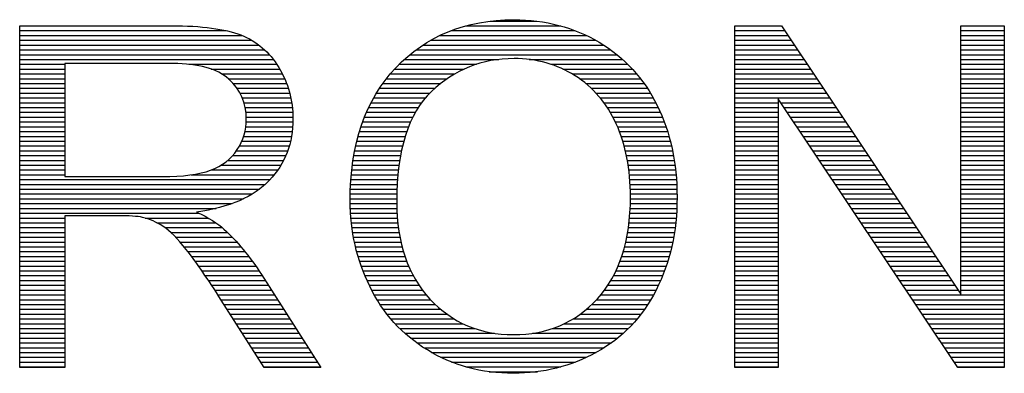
# Model space of a CAD drawing. Header units: millimetres. Extents: x 0 to 1105, y 0 to 772.
# Tile 23 of 50: x 345 to 382, y 93 to 106. Entities that reach past the tile are written whole.
import ezdxf

# ---------------------------------------------------------------- set-up
doc = ezdxf.new("R2010")
doc.units = ezdxf.units.MM
doc.header["$LTSCALE"] = 60.775
doc.layers.get('0').update_dxf_attribs({"linetype": 'CONTINUOUS'})

msp = doc.modelspace()

# ---------------------------------------------------------------- linework, layer by layer
at = {"color": 4, "linetype": 'Continuous'}
for p, q in [((345.28, 93.099), (345.28, 105.692)), ((345.28, 105.692), (350.863, 105.692)), ((345.28, 105.687), (351.246, 105.687)), ((361.7, 105.687), (365.209, 105.687)), ((362.612, 105.864), (364.317, 105.864)), ((371.624, 93.099), (371.624, 105.692)), ((371.624, 105.692), (373.334, 105.692)), ((371.624, 105.687), (373.337, 105.687)), ((373.334, 105.692), (379.948, 95.805)), ((379.948, 95.805), (379.948, 105.692)), ((379.948, 105.692), (381.546, 105.692)), ((379.948, 105.687), (381.546, 105.687)), ((381.546, 105.692), (381.546, 93.099)), ((345.28, 105.51), (352.89, 105.51)), ((345.28, 105.333), (353.469, 105.333)), ((360.753, 105.333), (366.155, 105.333)), ((361.162, 105.51), (365.744, 105.51)), ((371.624, 105.51), (373.455, 105.51)), ((371.624, 105.333), (373.574, 105.333)), ((379.948, 105.51), (381.546, 105.51)), ((379.948, 105.333), (381.546, 105.333)), ((345.28, 105.156), (353.827, 105.156)), ((345.28, 104.979), (354.091, 104.979)), ((360.13, 104.979), (366.79, 104.979)), ((360.418, 105.156), (366.496, 105.156)), ((371.624, 105.156), (373.692, 105.156)), ((371.624, 104.979), (373.81, 104.979)), ((379.948, 105.156), (381.546, 105.156)), ((379.948, 104.979), (381.546, 104.979)), ((345.28, 104.802), (354.301, 104.802)), ((345.28, 104.625), (354.475, 104.625)), ((345.28, 104.448), (354.622, 104.448)), ((359.448, 104.448), (362.924, 104.448)), ((359.652, 104.625), (367.281, 104.625)), ((359.878, 104.802), (367.049, 104.802)), ((364.042, 104.448), (367.489, 104.448)), ((371.624, 104.802), (373.929, 104.802)), ((371.624, 104.625), (374.047, 104.625)), ((371.624, 104.448), (374.166, 104.448)), ((379.948, 104.802), (381.546, 104.802)), ((379.948, 104.625), (381.546, 104.625)), ((379.948, 104.448), (381.546, 104.448)), ((345.28, 104.271), (346.946, 104.271)), ((345.28, 104.094), (346.946, 104.094)), ((350.93, 104.299), (346.946, 104.299)), ((346.946, 104.299), (346.946, 100.133)), ((351.514, 104.271), (354.749, 104.271)), ((352.337, 104.094), (354.86, 104.094)), ((359.09, 104.094), (361.65, 104.094)), ((359.262, 104.271), (362.105, 104.271)), ((364.843, 104.271), (367.677, 104.271)), ((365.29, 104.094), (367.848, 104.094)), ((371.624, 104.271), (374.284, 104.271)), ((371.624, 104.094), (374.402, 104.094)), ((379.948, 104.271), (381.546, 104.271)), ((379.948, 104.094), (381.546, 104.094)), ((345.28, 103.917), (346.946, 103.917)), ((345.28, 103.74), (346.946, 103.74)), ((352.716, 103.917), (354.957, 103.917)), ((352.962, 103.74), (355.041, 103.74)), ((358.788, 103.74), (361.028, 103.74)), ((358.933, 103.917), (361.308, 103.917)), ((365.627, 103.917), (368.005, 103.917)), ((365.901, 103.74), (368.148, 103.74)), ((371.624, 103.917), (374.521, 103.917)), ((371.624, 103.74), (374.639, 103.74)), ((379.948, 103.917), (381.546, 103.917)), ((379.948, 103.74), (381.546, 103.74)), ((345.28, 103.563), (346.946, 103.563)), ((345.28, 103.386), (346.946, 103.386)), ((353.143, 103.563), (355.113, 103.563)), ((353.286, 103.386), (355.175, 103.386)), ((358.533, 103.386), (360.577, 103.386)), ((358.656, 103.563), (360.788, 103.563)), ((366.133, 103.563), (368.28, 103.563)), ((366.334, 103.386), (368.401, 103.386)), ((371.624, 103.563), (374.758, 103.563)), ((371.624, 103.386), (374.876, 103.386)), ((379.948, 103.563), (381.546, 103.563)), ((379.948, 103.386), (381.546, 103.386)), ((345.28, 103.209), (346.946, 103.209)), ((345.28, 103.032), (346.946, 103.032)), ((353.397, 103.209), (355.226, 103.209)), ((353.482, 103.032), (355.268, 103.032)), ((358.318, 103.032), (360.225, 103.032)), ((358.421, 103.209), (360.388, 103.209)), ((366.509, 103.209), (368.512, 103.209)), ((366.664, 103.032), (368.615, 103.032)), ((371.624, 103.209), (374.995, 103.209)), ((371.624, 103.032), (375.113, 103.032)), ((379.837, 93.099), (373.222, 102.994)), ((373.222, 102.994), (373.222, 93.099)), ((379.948, 103.209), (381.546, 103.209)), ((379.948, 103.032), (381.546, 103.032)), ((345.28, 102.855), (346.946, 102.855)), ((345.28, 102.678), (346.946, 102.678)), ((353.545, 102.855), (355.3, 102.855)), ((353.588, 102.678), (355.323, 102.678)), ((358.135, 102.678), (359.962, 102.678)), ((358.223, 102.855), (360.084, 102.855)), ((366.801, 102.855), (368.71, 102.855)), ((366.924, 102.678), (368.798, 102.678)), ((371.624, 102.855), (373.222, 102.855)), ((371.624, 102.678), (373.222, 102.678)), ((373.315, 102.855), (375.231, 102.855)), ((373.434, 102.678), (375.35, 102.678)), ((379.948, 102.855), (381.546, 102.855)), ((379.948, 102.678), (381.546, 102.678)), ((345.28, 102.501), (346.946, 102.501)), ((345.28, 102.324), (346.946, 102.324)), ((353.615, 102.501), (355.338, 102.501)), ((353.627, 102.324), (355.345, 102.324)), ((357.981, 102.324), (359.761, 102.324)), ((358.055, 102.501), (359.855, 102.501)), ((367.033, 102.501), (368.879, 102.501)), ((367.132, 102.324), (368.954, 102.324)), ((371.624, 102.501), (373.222, 102.501)), ((371.624, 102.324), (373.222, 102.324)), ((373.552, 102.501), (375.468, 102.501)), ((373.67, 102.324), (375.587, 102.324)), ((379.948, 102.501), (381.546, 102.501)), ((379.948, 102.324), (381.546, 102.324)), ((345.28, 102.147), (346.946, 102.147)), ((345.28, 101.97), (346.946, 101.97)), ((353.609, 101.97), (355.336, 101.97)), ((353.625, 102.147), (355.344, 102.147)), ((357.852, 101.97), (359.603, 101.97)), ((357.914, 102.147), (359.677, 102.147)), ((367.22, 102.147), (369.023, 102.147)), ((367.3, 101.97), (369.087, 101.97)), ((371.624, 102.147), (373.222, 102.147)), ((371.624, 101.97), (373.222, 101.97)), ((373.789, 102.147), (375.705, 102.147)), ((373.907, 101.97), (375.823, 101.97)), ((379.948, 102.147), (381.546, 102.147)), ((379.948, 101.97), (381.546, 101.97)), ((345.28, 101.793), (346.946, 101.793)), ((345.28, 101.616), (346.946, 101.616)), ((353.528, 101.616), (355.293, 101.616)), ((353.577, 101.793), (355.319, 101.793)), ((357.745, 101.616), (359.48, 101.616)), ((357.796, 101.793), (359.538, 101.793)), ((367.371, 101.793), (369.145, 101.793)), ((367.436, 101.616), (369.198, 101.616)), ((371.624, 101.793), (373.222, 101.793)), ((371.624, 101.616), (373.222, 101.616)), ((374.025, 101.793), (375.942, 101.793)), ((374.144, 101.616), (376.06, 101.616)), ((379.948, 101.793), (381.546, 101.793)), ((379.948, 101.616), (381.546, 101.616)), ((345.28, 101.439), (346.946, 101.439)), ((345.28, 101.262), (346.946, 101.262)), ((353.374, 101.262), (355.211, 101.262)), ((353.461, 101.439), (355.257, 101.439)), ((357.657, 101.262), (359.383, 101.262)), ((357.699, 101.439), (359.428, 101.439)), ((367.493, 101.439), (369.245, 101.439)), ((367.545, 101.262), (369.288, 101.262)), ((371.624, 101.439), (373.222, 101.439)), ((371.624, 101.262), (373.222, 101.262)), ((374.262, 101.439), (376.179, 101.439)), ((374.38, 101.262), (376.297, 101.262)), ((379.948, 101.439), (381.546, 101.439)), ((379.948, 101.262), (381.546, 101.262)), ((345.28, 101.085), (346.946, 101.085)), ((345.28, 100.908), (346.946, 100.908)), ((353.128, 100.908), (355.084, 100.908)), ((353.266, 101.085), (355.153, 101.085)), ((357.587, 100.908), (359.309, 100.908)), ((357.62, 101.085), (359.343, 101.085)), ((367.59, 101.085), (369.327, 101.085)), ((367.629, 100.908), (369.361, 100.908)), ((371.624, 101.085), (373.222, 101.085)), ((371.624, 100.908), (373.222, 100.908)), ((374.498, 101.085), (376.416, 101.085)), ((374.617, 100.908), (376.534, 100.908)), ((379.948, 101.085), (381.546, 101.085)), ((379.948, 100.908), (381.546, 100.908)), ((345.28, 100.731), (346.946, 100.731)), ((345.28, 100.554), (346.946, 100.554)), ((352.7, 100.554), (354.902, 100.554)), ((352.947, 100.731), (355, 100.731)), ((357.533, 100.554), (359.253, 100.554)), ((357.558, 100.731), (359.279, 100.731)), ((367.664, 100.731), (369.391, 100.731)), ((367.693, 100.554), (369.417, 100.554)), ((371.624, 100.731), (373.222, 100.731)), ((371.624, 100.554), (373.222, 100.554)), ((374.735, 100.731), (376.652, 100.731)), ((374.853, 100.554), (376.771, 100.554)), ((379.948, 100.731), (381.546, 100.731)), ((379.948, 100.554), (381.546, 100.554)), ((345.28, 100.377), (346.946, 100.377)), ((345.28, 100.2), (346.946, 100.2)), ((346.946, 100.133), (350.529, 100.133)), ((351.602, 100.2), (354.655, 100.2)), ((352.332, 100.377), (354.788, 100.377)), ((357.494, 100.2), (359.213, 100.2)), ((357.512, 100.377), (359.231, 100.377)), ((367.718, 100.377), (369.438, 100.377)), ((367.738, 100.2), (369.456, 100.2)), ((371.624, 100.377), (373.222, 100.377)), ((371.624, 100.2), (373.222, 100.2)), ((374.972, 100.377), (376.889, 100.377)), ((375.09, 100.2), (377.008, 100.2)), ((379.948, 100.377), (381.546, 100.377)), ((379.948, 100.2), (381.546, 100.2)), ((345.28, 100.023), (354.502, 100.023)), ((345.28, 99.846), (354.323, 99.846)), ((357.468, 99.846), (359.187, 99.846)), ((357.479, 100.023), (359.198, 100.023)), ((367.754, 100.023), (369.47, 100.023)), ((367.765, 99.846), (369.481, 99.846)), ((371.624, 100.023), (373.222, 100.023)), ((371.624, 99.846), (373.222, 99.846)), ((375.208, 100.023), (377.126, 100.023)), ((375.327, 99.846), (377.245, 99.846)), ((379.948, 100.023), (381.546, 100.023)), ((379.948, 99.846), (381.546, 99.846)), ((345.28, 99.669), (354.11, 99.669)), ((345.28, 99.492), (353.849, 99.492)), ((357.454, 99.492), (359.173, 99.492)), ((357.459, 99.669), (359.178, 99.669)), ((367.773, 99.669), (369.488, 99.669)), ((367.777, 99.492), (369.492, 99.492)), ((371.624, 99.669), (373.222, 99.669)), ((371.624, 99.492), (373.222, 99.492)), ((375.445, 99.669), (377.363, 99.669)), ((375.563, 99.492), (377.481, 99.492)), ((379.948, 99.669), (381.546, 99.669)), ((379.948, 99.492), (381.546, 99.492)), ((345.28, 99.315), (353.525, 99.315)), ((345.28, 99.138), (353.104, 99.138)), ((357.451, 99.315), (359.17, 99.315)), ((357.451, 99.138), (359.17, 99.138)), ((367.774, 99.138), (369.49, 99.138)), ((367.777, 99.315), (369.492, 99.315)), ((371.624, 99.315), (373.222, 99.315)), ((371.624, 99.138), (373.222, 99.138)), ((375.682, 99.315), (377.6, 99.315)), ((375.8, 99.138), (377.718, 99.138)), ((379.948, 99.315), (381.546, 99.315)), ((379.948, 99.138), (381.546, 99.138)), ((345.28, 98.961), (352.511, 98.961)), ((345.28, 98.784), (351.888, 98.784)), ((348.878, 98.69), (346.946, 98.69)), ((346.946, 98.69), (346.946, 93.099)), ((357.456, 98.961), (359.173, 98.961)), ((357.464, 98.784), (359.18, 98.784)), ((367.757, 98.784), (369.473, 98.784)), ((367.768, 98.961), (369.483, 98.961)), ((371.624, 98.961), (373.222, 98.961)), ((371.624, 98.784), (373.222, 98.784)), ((375.918, 98.961), (377.837, 98.961)), ((376.036, 98.784), (377.955, 98.784)), ((379.948, 98.961), (381.546, 98.961)), ((379.948, 98.784), (381.546, 98.784)), ((345.28, 98.607), (346.946, 98.607)), ((345.28, 98.43), (346.946, 98.43)), ((349.897, 98.607), (352.223, 98.607)), ((350.334, 98.43), (352.509, 98.43)), ((357.477, 98.607), (359.192, 98.607)), ((357.494, 98.43), (359.208, 98.43)), ((367.725, 98.43), (369.443, 98.43)), ((367.743, 98.607), (369.46, 98.607)), ((371.624, 98.607), (373.222, 98.607)), ((371.624, 98.43), (373.222, 98.43)), ((376.155, 98.607), (378.073, 98.607)), ((376.273, 98.43), (378.192, 98.43)), ((379.948, 98.607), (381.546, 98.607)), ((379.948, 98.43), (381.546, 98.43)), ((345.28, 98.253), (346.946, 98.253)), ((345.28, 98.076), (346.946, 98.076)), ((350.628, 98.253), (352.744, 98.253)), ((350.848, 98.076), (352.936, 98.076)), ((357.516, 98.253), (359.228, 98.253)), ((357.542, 98.076), (359.254, 98.076)), ((367.676, 98.076), (369.397, 98.076)), ((367.703, 98.253), (369.422, 98.253)), ((371.624, 98.253), (373.222, 98.253)), ((371.624, 98.076), (373.222, 98.076)), ((376.391, 98.253), (378.31, 98.253)), ((376.51, 98.076), (378.429, 98.076)), ((379.948, 98.253), (381.546, 98.253)), ((379.948, 98.076), (381.546, 98.076)), ((345.28, 97.899), (346.946, 97.899)), ((345.28, 97.722), (346.946, 97.722)), ((351.029, 97.899), (353.113, 97.899)), ((351.19, 97.722), (353.277, 97.722)), ((357.573, 97.899), (359.284, 97.899)), ((357.608, 97.722), (359.321, 97.722)), ((367.606, 97.722), (369.334, 97.722)), ((367.643, 97.899), (369.368, 97.899)), ((371.624, 97.899), (373.222, 97.899)), ((371.624, 97.722), (373.222, 97.722)), ((376.628, 97.899), (378.547, 97.899)), ((376.746, 97.722), (378.666, 97.722)), ((379.948, 97.899), (381.546, 97.899)), ((379.948, 97.722), (381.546, 97.722)), ((345.28, 97.545), (346.946, 97.545)), ((345.28, 97.368), (346.946, 97.368)), ((351.338, 97.545), (353.432, 97.545)), ((351.478, 97.368), (353.579, 97.368)), ((357.648, 97.545), (359.363, 97.545)), ((357.693, 97.368), (359.412, 97.368)), ((367.514, 97.368), (369.254, 97.368)), ((367.563, 97.545), (369.296, 97.545)), ((371.624, 97.545), (373.222, 97.545)), ((371.624, 97.368), (373.222, 97.368)), ((376.865, 97.545), (378.784, 97.545)), ((376.983, 97.368), (378.902, 97.368)), ((379.948, 97.545), (381.546, 97.545)), ((379.948, 97.368), (381.546, 97.368)), ((345.28, 97.191), (346.946, 97.191)), ((345.28, 97.014), (346.946, 97.014)), ((345.28, 96.837), (346.946, 96.837)), ((351.612, 97.191), (353.718, 97.191)), ((351.742, 97.014), (353.851, 97.014)), ((351.868, 96.837), (353.977, 96.837)), ((357.743, 97.191), (359.468, 97.191)), ((357.798, 97.014), (359.532, 97.014)), ((357.859, 96.837), (359.603, 96.837)), ((367.325, 96.837), (369.096, 96.837)), ((367.396, 97.014), (369.154, 97.014)), ((367.458, 97.191), (369.206, 97.191)), ((371.624, 97.191), (373.222, 97.191)), ((371.624, 97.014), (373.222, 97.014)), ((371.624, 96.837), (373.222, 96.837)), ((377.101, 97.191), (379.021, 97.191)), ((377.22, 97.014), (379.139, 97.014)), ((377.338, 96.837), (379.258, 96.837)), ((379.948, 97.191), (381.546, 97.191)), ((379.948, 97.014), (381.546, 97.014)), ((379.948, 96.837), (381.546, 96.837)), ((345.28, 96.66), (346.946, 96.66)), ((345.28, 96.483), (346.946, 96.483)), ((351.991, 96.66), (354.099, 96.66)), ((352.112, 96.483), (354.215, 96.483)), ((354.188, 96.526), (356.378, 93.099)), ((357.924, 96.66), (359.683, 96.66)), ((357.995, 96.483), (359.774, 96.483)), ((367.158, 96.483), (368.964, 96.483)), ((367.246, 96.66), (369.033, 96.66)), ((371.624, 96.66), (373.222, 96.66)), ((371.624, 96.483), (373.222, 96.483)), ((377.456, 96.66), (379.376, 96.66)), ((377.575, 96.483), (379.494, 96.483)), ((379.948, 96.66), (381.546, 96.66)), ((379.948, 96.483), (381.546, 96.483)), ((345.28, 96.306), (346.946, 96.306)), ((345.28, 96.129), (346.946, 96.129)), ((352.231, 96.306), (354.328, 96.306)), ((352.349, 96.129), (354.442, 96.129)), ((358.071, 96.306), (359.874, 96.306)), ((358.153, 96.129), (359.987, 96.129)), ((366.948, 96.129), (368.809, 96.129)), ((367.059, 96.306), (368.889, 96.306)), ((371.624, 96.306), (373.222, 96.306)), ((371.624, 96.129), (373.222, 96.129)), ((377.693, 96.306), (379.613, 96.306)), ((377.811, 96.129), (379.731, 96.129)), ((379.948, 96.306), (381.546, 96.306)), ((379.948, 96.129), (381.546, 96.129)), ((345.28, 95.952), (346.946, 95.952)), ((345.28, 95.775), (346.946, 95.775)), ((352.466, 95.952), (354.555, 95.952)), ((352.581, 95.775), (354.668, 95.775)), ((358.241, 95.952), (360.113, 95.952)), ((358.336, 95.775), (360.254, 95.775)), ((366.685, 95.775), (368.627, 95.775)), ((366.824, 95.952), (368.721, 95.952)), ((371.624, 95.952), (373.222, 95.952)), ((371.624, 95.775), (373.222, 95.775)), ((377.929, 95.952), (379.85, 95.952)), ((378.048, 95.775), (381.546, 95.775)), ((379.948, 95.952), (381.546, 95.952)), ((345.28, 95.598), (346.946, 95.598)), ((345.28, 95.421), (346.946, 95.421)), ((354.282, 93.099), (352.616, 95.72)), ((352.694, 95.598), (354.781, 95.598)), ((352.806, 95.421), (354.894, 95.421)), ((358.44, 95.598), (360.413, 95.598)), ((358.552, 95.421), (360.59, 95.421)), ((366.354, 95.421), (368.415, 95.421)), ((366.529, 95.598), (368.525, 95.598)), ((371.624, 95.598), (373.222, 95.598)), ((371.624, 95.421), (373.222, 95.421)), ((378.166, 95.598), (381.546, 95.598)), ((378.284, 95.421), (381.546, 95.421)), ((345.28, 95.244), (346.946, 95.244)), ((345.28, 95.067), (346.946, 95.067)), ((352.919, 95.244), (355.007, 95.244)), ((353.031, 95.067), (355.12, 95.067)), ((358.673, 95.244), (360.789, 95.244)), ((358.805, 95.067), (361.016, 95.067)), ((365.931, 95.067), (368.166, 95.067)), ((366.157, 95.244), (368.296, 95.244)), ((371.624, 95.244), (373.222, 95.244)), ((371.624, 95.067), (373.222, 95.067)), ((378.403, 95.244), (381.546, 95.244)), ((378.521, 95.067), (381.546, 95.067)), ((345.28, 94.89), (346.946, 94.89)), ((345.28, 94.713), (346.946, 94.713)), ((353.144, 94.89), (355.233, 94.89)), ((353.256, 94.713), (355.346, 94.713)), ((358.949, 94.89), (361.282, 94.89)), ((359.106, 94.713), (361.607, 94.713)), ((365.34, 94.713), (367.871, 94.713)), ((365.665, 94.89), (368.025, 94.89)), ((371.624, 94.89), (373.222, 94.89)), ((371.624, 94.713), (373.222, 94.713)), ((378.639, 94.89), (381.546, 94.89)), ((378.758, 94.713), (381.546, 94.713)), ((345.28, 94.536), (346.946, 94.536)), ((345.28, 94.359), (346.946, 94.359)), ((353.369, 94.536), (355.46, 94.536)), ((353.481, 94.359), (355.573, 94.359)), ((359.277, 94.536), (362.037, 94.536)), ((359.466, 94.359), (362.771, 94.359)), ((364.167, 94.359), (367.514, 94.359)), ((364.908, 94.536), (367.701, 94.536)), ((371.624, 94.536), (373.222, 94.536)), ((371.624, 94.359), (373.222, 94.359)), ((378.876, 94.536), (381.546, 94.536)), ((378.994, 94.359), (381.546, 94.359)), ((345.28, 94.182), (346.946, 94.182)), ((345.28, 94.005), (346.946, 94.005)), ((353.594, 94.182), (355.686, 94.182)), ((353.706, 94.005), (355.799, 94.005)), ((359.673, 94.182), (367.307, 94.182)), ((359.904, 94.005), (367.075, 94.005)), ((371.624, 94.182), (373.222, 94.182)), ((371.624, 94.005), (373.222, 94.005)), ((379.113, 94.182), (381.546, 94.182)), ((379.231, 94.005), (381.546, 94.005)), ((345.28, 93.828), (346.946, 93.828)), ((345.28, 93.651), (346.946, 93.651)), ((353.818, 93.828), (355.912, 93.828)), ((353.931, 93.651), (356.025, 93.651)), ((360.161, 93.828), (366.812, 93.828)), ((360.451, 93.651), (366.511, 93.651)), ((371.624, 93.828), (373.222, 93.828)), ((371.624, 93.651), (373.222, 93.651)), ((379.349, 93.828), (381.546, 93.828)), ((379.468, 93.651), (381.546, 93.651)), ((345.28, 93.474), (346.946, 93.474)), ((345.28, 93.297), (346.946, 93.297)), ((354.043, 93.474), (356.138, 93.474)), ((354.156, 93.297), (356.251, 93.297)), ((360.785, 93.474), (366.161, 93.474)), ((361.188, 93.297), (365.745, 93.297)), ((371.624, 93.474), (373.222, 93.474)), ((371.624, 93.297), (373.222, 93.297)), ((379.586, 93.474), (381.546, 93.474)), ((379.704, 93.297), (381.546, 93.297)), ((345.28, 93.12), (346.946, 93.12)), ((346.946, 93.099), (345.28, 93.099)), ((354.268, 93.12), (356.364, 93.12)), ((356.378, 93.099), (354.282, 93.099)), ((361.712, 93.12), (365.211, 93.12)), ((362.569, 92.943), (364.356, 92.943)), ((371.624, 93.12), (373.222, 93.12)), ((373.222, 93.099), (371.624, 93.099)), ((379.822, 93.12), (381.546, 93.12)), ((381.546, 93.099), (379.837, 93.099))]:
    msp.add_line(p, q, dxfattribs=at)
for points, knots in [([(357.451, 99.233), (357.451, 101.323), (358.011, 102.959), (359.134, 104.141), (359.134, 104.141), (360.257, 105.322), (361.705, 105.915), (363.482, 105.915), (363.482, 105.915), (364.643, 105.915), (365.693, 105.636), (366.625, 105.082)], [0, 0, 0, 0, 0.0909091, 0.0909091, 0.0909091, 0.0909091, 0.1818182, 0.1818182, 0.1818182, 0.1818182, 0.2727273, 0.2727273, 0.2727273, 0.2727273]), ([(365.737, 103.85), (365.068, 104.27), (364.321, 104.481), (363.49, 104.481), (363.49, 104.481), (362.309, 104.481), (361.294, 104.076), (360.444, 103.264)], [0.6666667, 0.6666667, 0.6666667, 0.6666667, 0.7777778, 0.7777778, 0.7777778, 0.7777778, 0.8888889, 0.8888889, 0.8888889, 0.8888889]), ([(354.824, 104.156), (355.173, 103.581), (355.346, 102.948), (355.346, 102.256), (355.346, 102.256), (355.346, 101.361), (355.059, 100.611), (354.478, 99.998)], [0.2105263, 0.2105263, 0.2105263, 0.2105263, 0.2631579, 0.2631579, 0.2631579, 0.2631579, 0.3157895, 0.3157895, 0.3157895, 0.3157895]), ([(353.293, 101.127), (353.516, 101.473), (353.628, 101.848), (353.628, 102.256), (353.628, 102.256), (353.628, 102.851), (353.414, 103.34), (352.98, 103.724)], [0.375, 0.375, 0.375, 0.375, 0.5, 0.5, 0.5, 0.5, 0.625, 0.625, 0.625, 0.625]), ([(368.76, 102.757), (369.249, 101.766), (369.493, 100.637), (369.493, 99.379), (369.493, 99.379), (369.493, 98.101), (369.237, 96.958), (368.721, 95.952)], [0.3636364, 0.3636364, 0.3636364, 0.3636364, 0.4545455, 0.4545455, 0.4545455, 0.4545455, 0.5454545, 0.5454545, 0.5454545, 0.5454545]), ([(366.56, 95.632), (367.369, 96.515), (367.777, 97.767), (367.777, 99.388), (367.777, 99.388), (367.777, 100.411), (367.601, 101.306), (367.255, 102.071)], [0.3333333, 0.3333333, 0.3333333, 0.3333333, 0.4444444, 0.4444444, 0.4444444, 0.4444445, 0.5555556, 0.5555556, 0.5555556, 0.5555556]), ([(360.392, 95.621), (361.21, 94.747), (362.233, 94.31), (363.464, 94.31), (363.464, 94.31), (364.719, 94.31), (365.751, 94.75), (366.56, 95.632)], [0.1111111, 0.1111111, 0.1111111, 0.1111111, 0.2222222, 0.2222222, 0.2222222, 0.2222222, 0.3333333, 0.3333333, 0.3333333, 0.3333333]), ([(366.531, 93.662), (365.584, 93.143), (364.567, 92.885), (363.473, 92.885), (363.473, 92.885), (362.286, 92.885), (361.227, 93.169), (360.295, 93.744)], [0.6363636, 0.6363636, 0.6363636, 0.6363636, 0.7272727, 0.7272727, 0.7272727, 0.7272727, 0.8181818, 0.8181818, 0.8181818, 0.8181818])]:
    msp.add_open_spline(points, degree=3, knots=knots, dxfattribs=at)
for points in [[(350.863, 105.692), (351.986, 105.692), (352.839, 105.577), (353.423, 105.351)], [(353.423, 105.351), (354.006, 105.126), (354.472, 104.727), (354.824, 104.156)], [(366.625, 105.082), (367.557, 104.525), (368.27, 103.751), (368.76, 102.757)], [(352.98, 103.724), (352.549, 104.109), (351.866, 104.299), (350.93, 104.299)], [(367.255, 102.071), (366.909, 102.836), (366.402, 103.428), (365.737, 103.85)], [(360.444, 103.264), (359.594, 102.455), (359.169, 101.1), (359.169, 99.206)], [(352.314, 100.37), (352.745, 100.529), (353.071, 100.781), (353.293, 101.127)], [(350.529, 100.133), (351.288, 100.133), (351.886, 100.212), (352.314, 100.37)], [(354.478, 99.998), (353.9, 99.385), (353.006, 98.995), (351.798, 98.828)], [(358.172, 96.09), (357.692, 97.078), (357.451, 98.128), (357.451, 99.233)], [(359.169, 99.206), (359.169, 97.687), (359.577, 96.494), (360.392, 95.621)], [(349.807, 98.632), (349.617, 98.67), (349.309, 98.69), (348.878, 98.69)], [(351.798, 98.828), (352.241, 98.617), (352.575, 98.409), (352.804, 98.201)], [(350.567, 98.294), (350.318, 98.456), (350.066, 98.567), (349.807, 98.632)], [(351.411, 97.453), (351.097, 97.855), (350.816, 98.136), (350.567, 98.294)], [(352.804, 98.201), (353.291, 97.755), (353.751, 97.195), (354.188, 96.526)], [(352.616, 95.72), (352.13, 96.474), (351.728, 97.054), (351.411, 97.453)], [(360.295, 93.744), (359.36, 94.316), (358.653, 95.099), (358.172, 96.09)], [(368.721, 95.952), (368.205, 94.943), (367.475, 94.181), (366.531, 93.662)]]:
    msp.add_open_spline(points, degree=3, dxfattribs=at)

doc.saveas('drawing.dxf')
